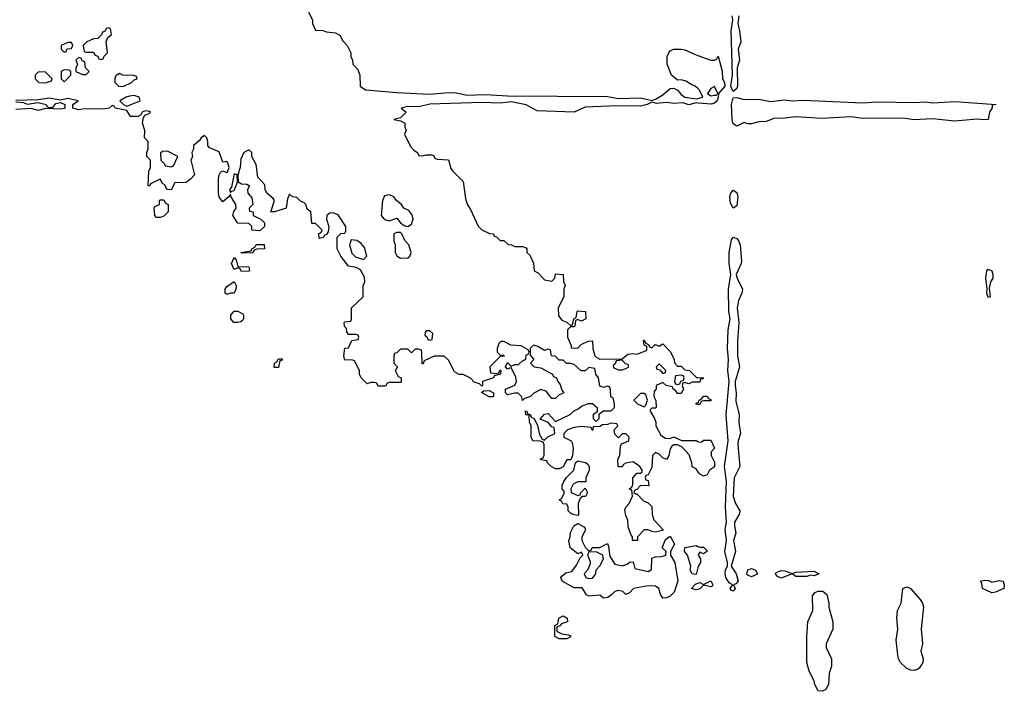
# Model space of a CAD drawing. Header units: inches. Extents: x 1980008 to 2252673, y 74414 to 260562.
# Tile 172 of 228: x 2196330 to 2201658, y 183533 to 187170. Entities that reach past the tile are written whole.
import ezdxf

# ---------------------------------------------------------------- set-up
doc = ezdxf.new("R2010")
doc.units = ezdxf.units.IN
doc.header["$MEASUREMENT"] = 0
doc.layers.add('C1198', color=7, linetype='Continuous')
doc.layers.add('C2108', color=7, linetype='Continuous')

msp = doc.modelspace()

# ---------------------------------------------------------------- linework, layer by layer
at = {"layer": 'C1198', "color": 5, "elevation": 60}
for points in [[(2197892, 187210), (2197914, 187170), (2197914, 187150), (2197930, 187114), (2197970, 187112), (2197990, 187104.7), (2198039.6, 187099.6), (2198063.6, 187083.6), (2198076.9, 187056.9), (2198102, 187030), (2198122, 186990), (2198122, 186970), (2198131.2, 186951.1), (2198132, 186930), (2198159.8, 186899.8), (2198171.3, 186870), (2198172, 186810), (2198202, 186790), (2198370, 186775.3), (2198550, 186767), (2198650, 186774.9), (2198693.4, 186773.4), (2198750, 186762), (2198850, 186765.3), (2198970, 186757), (2199510, 186754.4), (2199570, 186742.4), (2199690, 186746.7), (2199750, 186733), (2199770, 186739.1), (2199810, 186763), (2199850, 186797.3), (2199870, 186799.1), (2199890, 186788), (2199910, 186764), (2199930, 186750.7), (2199990, 186741), (2200000, 186743.5)], [(2200000, 186796.5), (2199986, 186810), (2199960.2, 186820.2), (2199936.5, 186836.5), (2199910, 186844), (2199890, 186842), (2199858, 186870), (2199834, 186930), (2199834, 186970), (2199842, 186990), (2199850, 187002), (2199868.8, 187011.1), (2199910, 187011), (2199930, 187006.8), (2199990, 186978.8), (2200000, 186975.4)], [(2200000, 184723.3), (2199990, 184738), (2199968.8, 184748.9), (2199968, 184770), (2199953.6, 184813.6), (2199914.6, 184854.6), (2199890, 184868), (2199870, 184868), (2199859.6, 184860.4), (2199850, 184846), (2199842, 184810), (2199830, 184788), (2199810, 184798), (2199790, 184818), (2199770, 184826), (2199754, 184810), (2199750, 184746), (2199730, 184706), (2199718, 184702), (2199714, 184690), (2199718, 184678), (2199730, 184674), (2199734, 184646), (2199690, 184648), (2199670, 184626), (2199658, 184622), (2199654, 184610), (2199662, 184602), (2199670, 184602), (2199705.4, 184565.4), (2199730, 184554), (2199750, 184534), (2199752, 184490), (2199762, 184462), (2199814, 184406), (2199770, 184395.3), (2199750, 184398), (2199730, 184408), (2199710, 184408), (2199674, 184370), (2199674, 184350), (2199646, 184350), (2199646, 184370), (2199638, 184378), (2199623.1, 184423.1), (2199620.4, 184460.4), (2199610, 184486), (2199605.2, 184514.8), (2199609.1, 184530.9), (2199628, 184550), (2199646, 184590), (2199642, 184622), (2199628, 184630), (2199642, 184638), (2199647.3, 184652.7), (2199648, 184690), (2199670, 184714), (2199690, 184714), (2199698, 184722), (2199698, 184730), (2199686, 184750), (2199650, 184775.3), (2199610, 184768.7), (2199598, 184762), (2199590, 184748), (2199568.4, 184748.4), (2199566, 184790), (2199578, 184810), (2199580.4, 184859.6), (2199587.3, 184872.7), (2199626, 184890), (2199628, 184910), (2199610, 184928), (2199590, 184928), (2199570, 184906), (2199550, 184926), (2199546, 184950), (2199566, 184970), (2199562, 184982), (2199530, 184986), (2199510, 184978), (2199483.6, 184976.4), (2199470, 184968), (2199434, 184966), (2199430, 184946), (2199422, 184962), (2199370, 184968), (2199330, 184962), (2199294, 184950), (2199274, 184930), (2199274, 184910), (2199314, 184890), (2199319.6, 184879.6), (2199324.7, 184850), (2199322, 184810), (2199312.7, 184787.3), (2199290, 184786), (2199271.2, 184748.9), (2199250, 184738), (2199230, 184738), (2199206, 184750), (2199186, 184770), (2199182, 184782), (2199150, 184786), (2199146, 184790), (2199162, 184798), (2199167.3, 184812.7), (2199167.3, 184867.3), (2199162, 184882), (2199147.3, 184887.3), (2199106, 184890), (2199098, 184910), (2199098, 184970), (2199088.7, 184990), (2199086, 185026), (2199068, 185030), (2199067.3, 185052.7), (2199074, 185050), (2199078, 185038), (2199094, 185030), (2199098, 185018), (2199114, 185010), (2199132, 184972), (2199143.6, 184923.6), (2199158, 184898), (2199170, 184894), (2199188.4, 184911.6), (2199226, 184930), (2199222, 184962), (2199210, 184966), (2199190, 184988), (2199147.3, 185007.3), (2199170, 185034), (2199190, 185038), (2199230, 184994), (2199308.7, 185031.3), (2199326, 185050), (2199355.3, 185064.7), (2199370, 185078), (2199408.8, 185091.1), (2199430, 185092), (2199454, 185070), (2199454, 185046), (2199434, 185030), (2199434, 185010), (2199450, 184994), (2199466, 185010), (2199466, 185034), (2199488, 185052), (2199530, 185052), (2199548, 185070), (2199548, 185090), (2199542, 185122), (2199528.4, 185128.4), (2199527.3, 185167.3), (2199522, 185182), (2199510, 185186), (2199490, 185178), (2199470, 185186), (2199462, 185230), (2199448, 185250), (2199442, 185282), (2199410, 185286), (2199390, 185268), (2199368.4, 185268.4), (2199330, 185302), (2199310, 185308.7), (2199288.4, 185308.4), (2199270, 185326), (2199250, 185326), (2199228, 185348), (2199208, 185350), (2199202, 185382), (2199190, 185386), (2199170, 185378), (2199130, 185402), (2199110, 185408), (2199092, 185390), (2199092.7, 185352.7), (2199112, 185330), (2199094, 185310), (2199114, 185290), (2199150, 185284.7), (2199214, 185250), (2199218, 185238), (2199234, 185230), (2199242, 185210), (2199255.3, 185195.3), (2199263.6, 185163.6), (2199274, 185150), (2199250, 185138), (2199230, 185118), (2199210, 185118), (2199179, 185159), (2199150, 185168), (2199111.6, 185148.4), (2199094, 185130), (2199062, 185118), (2199050, 185108), (2199046, 185130), (2199027.3, 185147.3), (2199010, 185148), (2198970, 185138), (2198958, 185150), (2198958, 185170), (2199008.8, 185191.1), (2199018, 185210), (2199014.6, 185234.6), (2198990, 185286), (2198970, 185278), (2198958, 185290), (2198970, 185314), (2198990, 185294), (2199010, 185302), (2199030, 185302), (2199050, 185322), (2199068.4, 185331.6), (2199070, 185354), (2199082, 185358), (2199086, 185370), (2199082, 185382), (2199043.1, 185403.1), (2198988, 185408), (2198950, 185428), (2198932.7, 185427.3), (2198923.6, 185416.4), (2198914, 185390), (2198914, 185370), (2198930, 185354), (2198950, 185354), (2198952, 185348), (2198930, 185346), (2198874, 185290), (2198878, 185258), (2198910, 185254), (2198922, 185258), (2198930, 185274), (2198934, 185270), (2198931.3, 185250), (2198898, 185242), (2198894, 185230), (2198834, 185210), (2198834, 185190), (2198830, 185186), (2198818, 185198), (2198790, 185208), (2198768.8, 185228.9), (2198730, 185248), (2198708.4, 185248.4), (2198683.1, 185263.1), (2198650, 185326), (2198627.3, 185347.3), (2198572.7, 185347.3), (2198518, 185322), (2198512.7, 185307.3), (2198507.3, 185307.3), (2198506, 185370), (2198502, 185382), (2198490, 185386), (2198470, 185386), (2198450, 185366), (2198430, 185386), (2198390, 185386), (2198370, 185366), (2198358, 185362), (2198354, 185350), (2198354, 185310), (2198374, 185290), (2198362, 185270), (2198378, 185238), (2198394, 185230), (2198394, 185210), (2198390, 185206), (2198330, 185206), (2198318, 185202), (2198310, 185186), (2198270, 185186), (2198262, 185202), (2198250, 185206), (2198230, 185206), (2198210, 185198), (2198178, 185230), (2198168.7, 185250), (2198168, 185270), (2198142, 185322), (2198127.3, 185327.3), (2198090, 185326), (2198084, 185350), (2198090, 185392), (2198110, 185394), (2198127.3, 185432.7), (2198162, 185438), (2198166, 185450), (2198162, 185462), (2198150, 185466), (2198110, 185466), (2198100.4, 185480.4), (2198098, 185498), (2198088.4, 185508.4), (2198086, 185530), (2198090, 185534), (2198122, 185538), (2198126, 185550), (2198126, 185610), (2198188, 185670), (2198188.8, 185728.9), (2198198, 185750), (2198196.4, 185776.4), (2198174.6, 185814.6), (2198150, 185828.7), (2198110, 185835.3), (2198068, 185890), (2198048.4, 185928.4), (2198048.4, 185991.6), (2198068.4, 186011.6), (2198090, 186014), (2198095.3, 186024.7), (2198095.3, 186050), (2198053.8, 186113.8), (2198030, 186122.7), (2198010, 186124), (2197991.2, 186108.9), (2197991, 186090), (2198002, 186050), (2197999.6, 186020.4), (2197990, 186006), (2197978, 186002), (2197974, 185990), (2197950, 185986), (2197948.4, 186011.6), (2197962, 186018), (2197966, 186030), (2197930, 186066), (2197910, 186066), (2197906, 186130), (2197884.7, 186144.7), (2197878, 186170), (2197870, 186178), (2197850, 186188), (2197830, 186208), (2197806, 186210), (2197790, 186226), (2197779.6, 186200.4), (2197772, 186150), (2197708.8, 186128.9), (2197688.8, 186128.9), (2197708.7, 186190), (2197702, 186202), (2197668, 186230), (2197658, 186250), (2197656.4, 186276.4), (2197618, 186318), (2197610, 186386), (2197586, 186430), (2197586, 186450), (2197570, 186466), (2197542, 186450), (2197526, 186414), (2197522.8, 186370), (2197511, 186330), (2197512, 186292), (2197530, 186282), (2197559.6, 186279.6), (2197574, 186270), (2197562, 186250), (2197564.7, 186230), (2197585.4, 186205.4), (2197591, 186170), (2197572, 186150), (2197574, 186134), (2197594, 186130), (2197594, 186110), (2197634, 186090), (2197654, 186070), (2197654, 186050), (2197630, 186026), (2197586, 186030), (2197586, 186050), (2197570, 186066), (2197510, 186068), (2197484, 186110), (2197489.2, 186130.8), (2197502, 186150), (2197499, 186170), (2197474, 186210), (2197470, 186226), (2197462, 186210), (2197430, 186184), (2197410, 186209.2), (2197405.7, 186234.3), (2197405.1, 186310), (2197409.3, 186330.7), (2197416.5, 186343.5), (2197430, 186352), (2197450, 186342.8), (2197454.8, 186345.2), (2197464, 186370), (2197459, 186390), (2197450, 186402), (2197430, 186398), (2197410, 186455.3), (2197356.4, 186476.4), (2197348.8, 186488.9), (2197348.7, 186510), (2197342, 186530), (2197330, 186542), (2197312, 186530), (2197303.6, 186516.4), (2197271.3, 186488.7), (2197270.9, 186469.1), (2197262, 186450), (2197264.7, 186430), (2197256, 186410), (2197276, 186330), (2197254.4, 186305.6), (2197230, 186288), (2197170, 186286), (2197150, 186248), (2197126, 186250), (2197115.3, 186275.3), (2197103.1, 186283.1), (2197090, 186306), (2197038, 186282), (2197032, 186268), (2197026, 186270), (2197028.7, 186350), (2197038, 186370), (2197038, 186410), (2197018, 186430), (2197018, 186450), (2197026, 186470), (2197026, 186510), (2197006, 186530), (2197008, 186570), (2196995.3, 186610), (2197000.4, 186639.6), (2197007.3, 186652.7), (2197030, 186662), (2197038, 186670), (2197033.2, 186673.2), (2197010, 186677.2), (2196992, 186670), (2196984.7, 186655.3), (2196970, 186646), (2196930, 186646), (2196910, 186678), (2196846, 186690), (2196842, 186702), (2196830, 186706), (2196814, 186690), (2196790, 186686.6), (2196670, 186685.2), (2196650, 186681.2), (2196618, 186690), (2196618, 186710), (2196646, 186730), (2196590, 186744), (2196550, 186734), (2196490, 186745.2), (2196430, 186735.3), (2196310, 186733.2)], [(2196310, 186724.7), (2196350, 186722), (2196370, 186712), (2196430, 186722), (2196474, 186710), (2196478, 186698), (2196490, 186694), (2196510, 186694), (2196524.7, 186715.3), (2196550, 186722), (2196574, 186710), (2196574, 186690), (2196570.9, 186689.1), (2196550, 186685.2), (2196471.2, 186688.9), (2196430, 186679), (2196390, 186688.7), (2196310, 186684)], [(2200000, 186718.3), (2199990, 186719), (2199950, 186709.5), (2199918.9, 186718.9), (2199870, 186715.6), (2199830, 186722), (2199776.5, 186716.5), (2199750, 186724), (2199724.7, 186710), (2199690, 186702.4), (2199563.6, 186703.6), (2199390, 186695.8), (2199330, 186669.6), (2199130, 186676.9), (2199070, 186709.6), (2198990, 186724.5), (2198930, 186717.6), (2198830, 186722), (2198550, 186712), (2198490, 186697.2), (2198430, 186699), (2198394, 186690), (2198422, 186670), (2198390, 186638), (2198354, 186630), (2198390, 186622), (2198414, 186610), (2198414, 186590), (2198422, 186570), (2198412, 186550), (2198444, 186484), (2198462.8, 186462.8), (2198482, 186450), (2198490, 186434), (2198510, 186432), (2198530, 186438), (2198558, 186438), (2198570, 186434), (2198578, 186418), (2198590, 186414), (2198650.9, 186410.9), (2198663.6, 186363.6), (2198671.2, 186351.1), (2198730, 186294), (2198742, 186202), (2198750.9, 186170.9), (2198770, 186142), (2198811.3, 186051.3), (2198831.6, 186031.6), (2198872.7, 186012.7), (2198894, 186010), (2198898, 185998), (2198910, 185994), (2198930, 185974), (2198950, 185974), (2198972.7, 185952.7), (2198991.6, 185951.6), (2199010, 185942), (2199050, 185942), (2199070, 185934), (2199074, 185930), (2199074, 185910), (2199090, 185894), (2199111.2, 185851.1), (2199114, 185810), (2199138, 185798), (2199170, 185762), (2199210, 185754), (2199226, 185770), (2199230, 185794), (2199271.2, 185791.1), (2199272.7, 185752.7), (2199282, 185730), (2199274, 185710), (2199274, 185670), (2199244.7, 185610), (2199246.4, 185566.4), (2199262.8, 185542.8), (2199291.6, 185531.6), (2199310, 185514), (2199322, 185518), (2199328, 185550), (2199342, 185558), (2199346, 185590), (2199350, 185594), (2199392, 185590), (2199394, 185550), (2199370, 185538), (2199350, 185546), (2199338, 185542), (2199334, 185510), (2199330, 185506), (2199310, 185506), (2199294, 185490), (2199294, 185450), (2199314, 185406), (2199314, 185394), (2199350, 185392), (2199369.1, 185410.9), (2199406, 185430), (2199430, 185431.3), (2199432, 185390), (2199442, 185350), (2199450, 185342), (2199470, 185332), (2199590, 185334), (2199620.4, 185359.6), (2199650, 185362), (2199670, 185358), (2199722, 185378), (2199726, 185390), (2199722, 185402), (2199708.4, 185408.4), (2199706, 185434), (2199710, 185434), (2199718, 185418), (2199734, 185410), (2199738, 185398), (2199750, 185394), (2199768.4, 185411.6), (2199790, 185402), (2199810, 185414), (2199851.6, 185371.6), (2199872, 185330), (2199872.7, 185312.7), (2199890, 185294), (2199910, 185294), (2199930, 185274), (2199954, 185270), (2199992.7, 185232.7), (2200000, 185232.4)], [(2200000, 185208), (2199970, 185208), (2199950, 185198), (2199930, 185206), (2199918, 185202), (2199914, 185190), (2199922, 185170), (2199910, 185146), (2199890, 185146), (2199880.4, 185160.4), (2199866, 185170), (2199862, 185182), (2199828.4, 185188.4), (2199810, 185206), (2199774, 185190), (2199774, 185170), (2199763.6, 185156.4), (2199762, 185130), (2199772.7, 185107.3), (2199774, 185070), (2199770, 185066), (2199750, 185066), (2199742, 185058), (2199742, 185050), (2199764.7, 185010), (2199772, 184990), (2199772, 184970), (2199799.6, 184919.6), (2199824.7, 184904.7), (2199850, 184902), (2199870, 184912), (2199911.3, 184891.3), (2199990, 184892), (2200000, 184885.8)], [(2200000, 185087), (2199990, 185088), (2199988, 185092), (2200000, 185097.1)], [(2200000, 184202.7), (2199990, 184166), (2199968.8, 184168.9), (2199958, 184190), (2199962, 184210), (2199944, 184270), (2199928, 184292), (2199928.4, 184311.6), (2199990, 184322), (2200000, 184318)], [(2200000, 184085), (2199990, 184082), (2199966, 184090), (2199987.3, 184112.7), (2200000, 184119.4)]]:
    msp.add_lwpolyline(points, dxfattribs=at)
for points in [[(2196810, 187126), (2196798, 187122), (2196792.7, 187107.3), (2196778, 187102), (2196772.7, 187087.3), (2196752.7, 187067.3), (2196730, 187066), (2196710, 187058), (2196694, 187050), (2196674, 187030), (2196678, 186998), (2196690, 186994), (2196730, 186994), (2196738, 186978), (2196752.7, 186972.7), (2196758, 186958), (2196770, 186954), (2196782, 186958), (2196787.3, 186972.7), (2196806, 186990), (2196798, 187050), (2196807.3, 187072.7), (2196826, 187090), (2196822, 187122)], [(2196610, 187046), (2196590, 187046), (2196554, 187030), (2196554, 187010), (2196570, 186994), (2196582, 186998), (2196587.3, 187012.7), (2196610, 187014), (2196618, 187030)], [(2196650, 186966), (2196634, 186950), (2196642, 186930), (2196634, 186910), (2196634, 186890), (2196670, 186874), (2196690, 186874), (2196706, 186890), (2196686, 186910), (2196682, 186942), (2196667.3, 186947.3), (2196662, 186962)], [(2196467.3, 186887.3), (2196430, 186886), (2196414, 186870), (2196414, 186850), (2196434, 186830), (2196470, 186828), (2196502, 186838), (2196506, 186850)], [(2196570, 186898), (2196554, 186890), (2196554, 186850), (2196570, 186834), (2196606, 186870), (2196606, 186890), (2196596.4, 186896.4)], [(2196870, 186878), (2196851.6, 186868.4), (2196844.7, 186855.3), (2196844.7, 186830), (2196864.7, 186810), (2196890, 186808.4), (2196935.3, 186830), (2196950, 186844.7), (2196966, 186850), (2196962, 186862), (2196947.3, 186867.3), (2196889, 186869)], [(2196950, 186759.6), (2196924.6, 186755.4), (2196906, 186750), (2196872, 186730), (2196891, 186711), (2196910, 186702), (2196982, 186730), (2196977.2, 186750)], [(2197130, 186458), (2197103.6, 186456.4), (2197092.7, 186447.3), (2197094, 186410), (2197114, 186390), (2197118, 186378), (2197150, 186374), (2197162, 186378), (2197186, 186430)], [(2197490, 186335.3), (2197476.9, 186263.1), (2197464.7, 186250), (2197470, 186234), (2197478, 186242), (2197490, 186244.7), (2197508, 186290), (2197506, 186330)], [(2198330, 186221.2), (2198304.5, 186215.5), (2198293.4, 186190), (2198287.1, 186127.1), (2198286.8, 186110), (2198296.3, 186096.3), (2198310, 186086), (2198330, 186081), (2198370, 186096), (2198391.3, 186070), (2198410, 186056), (2198430, 186051), (2198450, 186062), (2198459, 186090), (2198453.2, 186113.2), (2198436.5, 186136.5), (2198409.4, 186149.4), (2198395.3, 186170), (2198370, 186189), (2198352.1, 186212.1)], [(2197070, 186098), (2197062, 186110), (2197058, 186150), (2197062, 186158), (2197086, 186170), (2197086, 186190), (2197090, 186194), (2197110, 186194), (2197118, 186178), (2197134, 186170), (2197134, 186130), (2197110, 186106), (2197090, 186098)], [(2198390, 186018), (2198370, 186018), (2198354, 186010), (2198354, 185970), (2198362, 185950), (2198362, 185910), (2198371.2, 185891.1), (2198390, 185878), (2198430, 185881), (2198442, 185890), (2198449, 185910), (2198435.3, 185950), (2198414.6, 185974.6), (2198398, 186010)], [(2197530, 185906), (2197526, 185910), (2197582, 185918), (2197586, 185930), (2197602, 185938), (2197610, 185952), (2197652.7, 185952.7), (2197654, 185930), (2197612.7, 185927.3), (2197598, 185922), (2197590, 185908)], [(2198122.8, 185977.2), (2198114.8, 185950), (2198126.4, 185906.4), (2198146.4, 185886.4), (2198190, 185872), (2198208, 185890), (2198195.5, 185935.5), (2198178.4, 185958.4), (2198155.1, 185975.1)], [(2197530, 185806), (2197522, 185822), (2197510, 185826), (2197490, 185818), (2197475.3, 185850), (2197490, 185882), (2197502, 185870), (2197510, 185834), (2197570, 185832), (2197574, 185810), (2197570, 185808)], [(2197450, 185681.2), (2197441.2, 185690), (2197442.7, 185710), (2197450, 185724.7), (2197490, 185752), (2197501, 185730), (2197499.1, 185710), (2197490, 185689.3), (2197470, 185689.3)], [(2197489.5, 185529.5), (2197473.2, 185550), (2197472.7, 185570), (2197490, 185591.3), (2197510.9, 185590.9), (2197536.8, 185576.8), (2197541, 185570), (2197541, 185550), (2197536.8, 185543.2), (2197526.8, 185533.2), (2197510, 185529.6)], [(2198550, 185486), (2198530, 185486), (2198523.6, 185476.4), (2198522, 185462), (2198532.7, 185452.7), (2198538, 185438), (2198550, 185434), (2198562, 185438), (2198566, 185470)], [(2197730, 185286), (2197707.3, 185287.3), (2197708, 185310), (2197722, 185318), (2197730, 185334), (2197750, 185334), (2197750, 185326), (2197738, 185322)], [(2199590, 185326), (2199558, 185322), (2199552.7, 185307.3), (2199542, 185298), (2199545.4, 185285.4), (2199570, 185274), (2199590, 185274), (2199610, 185282), (2199626, 185290), (2199622, 185302), (2199607.3, 185307.3)], [(2199790, 185306), (2199774, 185290), (2199778, 185278), (2199794, 185274), (2199810, 185254), (2199822, 185258), (2199826, 185270)], [(2199910, 185246), (2199878, 185242), (2199874, 185210), (2199878, 185198), (2199890, 185194), (2199902, 185198), (2199907.3, 185212.7), (2199922, 185218), (2199926, 185230), (2199922, 185242)], [(2198870, 185128), (2198828.7, 185151.3), (2198840.4, 185159.6), (2198870, 185162), (2198894, 185150), (2198894, 185130), (2198890, 185128)], [(2199710, 185146), (2199690, 185146), (2199654, 185110), (2199674, 185090), (2199710, 185074), (2199718, 185082), (2199728, 185110), (2199718, 185138)], [(2199392.7, 184667.3), (2199350, 184668), (2199325.4, 184654.6), (2199312, 184630), (2199314, 184610), (2199350, 184594), (2199362, 184598), (2199366, 184610), (2199390, 184634), (2199402, 184610), (2199391.3, 184588.7), (2199372.7, 184587.3), (2199362, 184578), (2199352, 184550), (2199354, 184490), (2199350, 184486), (2199330, 184488), (2199310, 184498), (2199298, 184510), (2199298, 184530), (2199290, 184546), (2199268.4, 184548.4), (2199262, 184562), (2199248.7, 184570), (2199262, 184578), (2199276.4, 184603.6), (2199276.4, 184616.4), (2199266, 184630), (2199266, 184650), (2199275.3, 184670), (2199288.8, 184691.1), (2199328, 184730), (2199338, 184770), (2199350, 184782), (2199391.6, 184771.6), (2199403.6, 184763.6), (2199412, 184750), (2199411.3, 184730), (2199394, 184690)], [(2199410, 184294), (2199422, 184298), (2199428.4, 184311.6), (2199470, 184312), (2199510, 184334), (2199516.9, 184316.9), (2199523.6, 184263.6), (2199550, 184222), (2199590, 184212), (2199618, 184222), (2199630, 184232), (2199650, 184234), (2199658, 184198), (2199730, 184182), (2199748, 184192), (2199750, 184254), (2199770, 184262), (2199803.6, 184263.6), (2199826, 184270), (2199828, 184290), (2199806, 184310), (2199824.7, 184355.3), (2199850, 184374), (2199874, 184330), (2199852, 184290), (2199851.3, 184270), (2199876, 184230), (2199892, 184130), (2199870.7, 184069.3), (2199850, 184048.7), (2199830, 184039), (2199810, 184038), (2199798, 184058), (2199788, 184090), (2199770, 184102), (2199730, 184104), (2199650.7, 184089.3), (2199630, 184066), (2199610, 184058), (2199592.9, 184072.9), (2199570, 184079), (2199550, 184074), (2199530, 184054), (2199510, 184042), (2199490, 184038), (2199470, 184053.2), (2199410, 184048), (2199396.4, 184056.4), (2199372.9, 184092.9), (2199330, 184094), (2199266, 184130), (2199258, 184150), (2199263.1, 184156.9), (2199285.6, 184174.4), (2199317.2, 184182.8), (2199343.1, 184216.9), (2199363.1, 184256.9), (2199378, 184270), (2199370, 184286), (2199350, 184278), (2199308.7, 184310), (2199302, 184350), (2199309, 184370), (2199310, 184394), (2199328, 184430), (2199350, 184442), (2199383.6, 184423.6), (2199390, 184414), (2199391.6, 184408.4), (2199372, 184370), (2199371.3, 184350), (2199390, 184314)], [(2199450, 184288), (2199410, 184286), (2199403.6, 184276.4), (2199402, 184270), (2199416.9, 184236.9), (2199416.9, 184223.1), (2199402, 184190), (2199384.7, 184170), (2199394, 184150), (2199410, 184144.7), (2199430, 184146), (2199448, 184170), (2199448.7, 184191.3), (2199470, 184212), (2199488.7, 184250), (2199486, 184270)], [(2199250, 183818), (2199226, 183830), (2199226, 183890), (2199242, 183898), (2199248, 183930), (2199270, 183942), (2199292, 183930), (2199294, 183910), (2199262, 183898), (2199252.7, 183887.3), (2199238, 183882), (2199234, 183870), (2199238, 183858), (2199263.6, 183843.6), (2199299.6, 183839.6), (2199310, 183834), (2199310, 183828), (2199290, 183818)]]:
    msp.add_lwpolyline(points, close=True, dxfattribs=at)
at = {"layer": 'C2108', "color": 5, "elevation": 60}
for points in [[(2200222, 187190), (2200216.3, 187150), (2200225.5, 187110), (2200231.7, 187050), (2200218, 187010), (2200224.4, 186950), (2200212.7, 186910), (2200214.9, 186810), (2200210, 186797.2), (2200190, 186782), (2200178.4, 186810), (2200186.3, 186870), (2200180.5, 187110), (2200189.6, 187170), (2200186, 187190)], [(2200000, 186975.4), (2200070, 186951.3), (2200090, 186951.3), (2200102, 186958), (2200110, 186972), (2200130.4, 186890.4), (2200133, 186850), (2200143, 186830), (2200144.9, 186810), (2200110.6, 186770), (2200110.4, 186750.4), (2200103.8, 186730), (2200090, 186717.6), (2200073.2, 186713.2), (2200000, 186718.3)], [(2200000, 186743.5), (2200026, 186750), (2200008.4, 186788.4), (2200000, 186796.5)], [(2200000, 185232.4), (2200031.3, 185231.3), (2200026, 185226), (2200014, 185226), (2200010, 185208), (2200000, 185208)], [(2200000, 185097.1), (2200002, 185098), (2200006, 185110), (2200022, 185118), (2200030, 185132), (2200050, 185132), (2200058, 185118), (2200070, 185114), (2200070, 185106), (2200030, 185106), (2200018, 185102), (2200010, 185086), (2200000, 185087)], [(2200000, 184885.8), (2200003.6, 184883.6), (2200018, 184882), (2200030, 184894), (2200070, 184894), (2200090.5, 184850), (2200072, 184830), (2200072, 184810), (2200090, 184774), (2200090.4, 184749.6), (2200062, 184730), (2200050, 184706), (2200030, 184698), (2200010, 184708.7), (2200000, 184723.3)], [(2200000, 184318), (2200010, 184314), (2200030, 184314), (2200051.6, 184291.6), (2200030, 184278), (2200010, 184286), (2200003.6, 184276.4), (2200002, 184270), (2200014, 184250), (2200014, 184230), (2200002, 184210), (2200000, 184202.7)], [(2200000, 184119.4), (2200000.4, 184119.6), (2200010, 184122), (2200030, 184112), (2200070, 184132), (2200081, 184110), (2200076.8, 184103.2), (2200070, 184099), (2200030, 184108), (2200010, 184088), (2200000, 184085)]]:
    msp.add_lwpolyline(points, dxfattribs=at)
for points in [[(2200090, 186808), (2200070, 186798), (2200052, 186770), (2200070, 186758), (2200090, 186761), (2200099, 186761), (2200108, 186770)], [(2200250, 186737.5), (2200330, 186739.6), (2200392.7, 186727.3), (2200470, 186735.8), (2200510, 186730.2), (2200570, 186733.8), (2200890, 186718.9), (2200970, 186724.4), (2201170, 186720.8), (2201230, 186725.2), (2201270, 186720.2), (2201390, 186726.3), (2201614, 186710), (2201592, 186708), (2201592, 186692), (2201577.6, 186670), (2201571, 186630), (2201553.2, 186626.8), (2201510, 186631.1), (2201390, 186620.7), (2201270, 186632.6), (2201170, 186627.8), (2201110, 186636.3), (2200890, 186635.1), (2200830, 186643.6), (2200670, 186635.1), (2200530, 186644.2), (2200470, 186636.4), (2200410, 186635.6), (2200370, 186618), (2200330, 186616.3), (2200290, 186605.6), (2200270, 186606), (2200250, 186614), (2200210, 186592.7), (2200190, 186605.2), (2200184.5, 186630), (2200181.6, 186710), (2200190, 186747.7), (2200210, 186748.9)], [(2200190, 186149.4), (2200176.8, 186176.8), (2200173.5, 186210), (2200178.9, 186230), (2200190, 186246), (2200210, 186233.4), (2200216.9, 186210), (2200210, 186162.7)], [(2200190, 184075.3), (2200180.2, 184080.2), (2200175.3, 184090), (2200188.7, 184110), (2200170, 184121.2), (2200151.3, 184150), (2200147.2, 184170), (2200150, 184191.3), (2200159.3, 184210), (2200159.5, 184230), (2200146.3, 184290), (2200154.5, 184350), (2200148, 184410), (2200154.7, 184450), (2200149.7, 184530), (2200155.4, 184670), (2200144, 184750), (2200163.5, 184890), (2200152.8, 185030), (2200169.7, 185210), (2200161.8, 185270), (2200165.6, 185330), (2200160.3, 185390), (2200164.4, 185490), (2200174, 185550), (2200167, 185590), (2200164.8, 185710), (2200178.7, 185790), (2200169.8, 185850), (2200168.8, 185910), (2200182.4, 185977.6), (2200190, 185993), (2200210, 185986), (2200222, 185970), (2200229, 185949), (2200235.8, 185864.2), (2200233.7, 185850), (2200207.7, 185790), (2200211.7, 185770), (2200241.3, 185710), (2200238.4, 185690), (2200219.7, 185650), (2200212.4, 185610), (2200221.5, 185530), (2200214, 185430), (2200214.3, 185350), (2200225.3, 185290), (2200202.4, 185210), (2200201.3, 185190), (2200207.2, 185150), (2200205.1, 185105.1), (2200224, 185030), (2200222.3, 184990), (2200230.6, 184930), (2200217.1, 184890), (2200216.4, 184870), (2200226.3, 184750), (2200196.9, 184690), (2200190.3, 184590.3), (2200203.1, 184550), (2200226, 184510), (2200225.7, 184494.3), (2200198, 184450), (2200197.4, 184430), (2200206, 184390), (2200191.9, 184350), (2200204, 184290), (2200179.1, 184210), (2200207.2, 184170), (2200218, 184130), (2200204.5, 184115.5), (2200192, 184110), (2200201, 184090)], [(2201570, 185665.2), (2201562.7, 185690), (2201565.2, 185710), (2201558, 185770), (2201562.7, 185810), (2201570, 185818.8), (2201590.3, 185810.3), (2201596.3, 185790), (2201596.3, 185770), (2201582.8, 185750), (2201575.3, 185715.3), (2201582, 185670)], [(2200290, 184154), (2200270, 184162), (2200265.2, 184170), (2200269.6, 184190.4), (2200290, 184198.8), (2200312, 184190), (2200322, 184170), (2200310, 184162)], [(2200510, 184171.3), (2200530, 184178.8), (2200630, 184184.7), (2200654, 184170), (2200630, 184159), (2200610, 184162), (2200590, 184155.3), (2200530, 184155.3), (2200510, 184169), (2200450, 184146), (2200430, 184155.3), (2200419, 184170), (2200423.2, 184176.8), (2200450, 184186.8), (2200470, 184186)], [(2201170, 183646.6), (2201150, 183647), (2201130, 183657), (2201096, 183690), (2201085.2, 183710), (2201081.2, 183730), (2201073.2, 183810), (2201082.7, 183870), (2201076, 183930), (2201079.3, 183970), (2201099.3, 184010), (2201109.3, 184090), (2201130, 184099.3), (2201150.6, 184090), (2201202.8, 184030), (2201216, 184010), (2201221, 183990), (2201208, 183870), (2201214.8, 183790), (2201206, 183750), (2201218.8, 183710), (2201217.3, 183690), (2201199.5, 183660.5), (2201188.2, 183651.8)], [(2201590, 184124), (2201630, 184133.4), (2201652, 184130), (2201658, 184110), (2201656, 184090), (2201610, 184069.6), (2201590, 184067), (2201539.3, 184090), (2201536.5, 184116.5), (2201529.6, 184130.4), (2201550, 184135.5), (2201572.4, 184132.4)], [(2200670, 183533.2), (2200650, 183535.3), (2200633.2, 183570), (2200629.1, 183589.1), (2200602, 183642), (2200589, 183690), (2200588.8, 183828.9), (2200594, 183910), (2200621.2, 183970), (2200620.9, 184050), (2200631.9, 184068.1), (2200650, 184074.9), (2200675.2, 184075.2), (2200697.1, 184057.1), (2200708, 184010), (2200708.3, 183988.3), (2200730.8, 183910), (2200730.6, 183869.4), (2200694, 183790), (2200694, 183770), (2200722.8, 183710), (2200722.8, 183670), (2200711, 183630), (2200707.3, 183570), (2200690, 183541.2)]]:
    msp.add_lwpolyline(points, close=True, dxfattribs=at)

doc.saveas('drawing.dxf')
